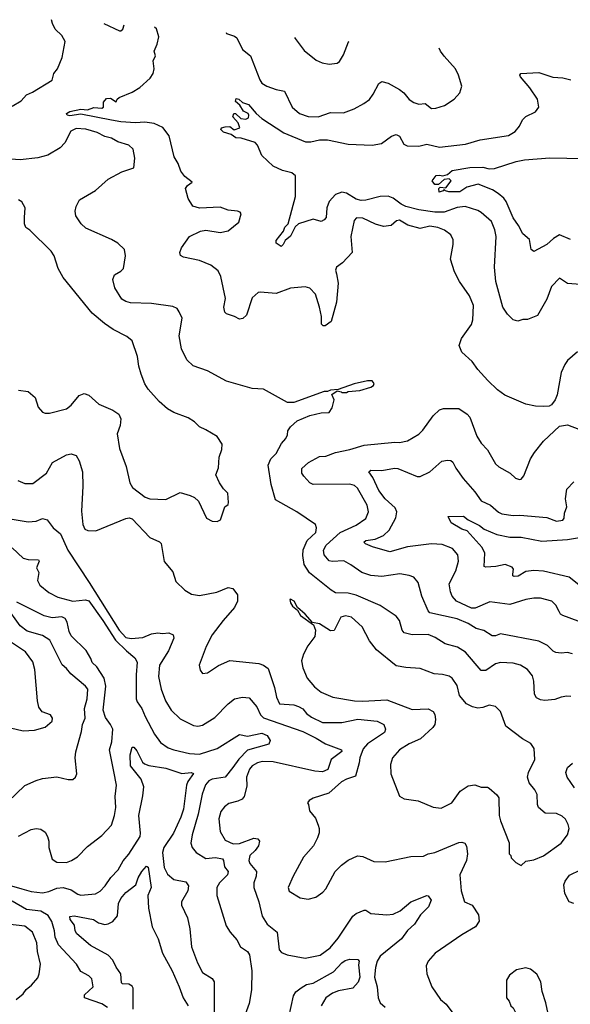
# Model space of a CAD drawing. Extents: x 1245515 to 1420776, y 606314 to 671314.
# Tile 60 of 256: x 1271153 to 1274592, y 663495 to 669652. Entities that reach past the tile are written whole.
import ezdxf

# ---------------------------------------------------------------- set-up
doc = ezdxf.new("R2010")
doc.units = 0

msp = doc.modelspace()

# ---------------------------------------------------------------- linework, layer by layer
at = {"layer": '0CON10XD'}
for points in [[(1271105, 669110.8), (1271162, 669145), (1271195, 669182), (1271232.4, 669197.6), (1271355, 669274), (1271365.8, 669314.2), (1271388.8, 669345), (1271417.1, 669415), (1271436.7, 669515), (1271415, 669552.5), (1271375, 669593.3), (1271357, 669627), (1271351.6, 669651.6)], [(1271677.8, 669627.7), (1271775, 669581.2), (1271785, 669581.2), (1271797.3, 669592.7), (1271804.2, 669618.4)], [(1274636.7, 667575), (1274575, 667521.2), (1274557.1, 667495), (1274534.4, 667445), (1274509.2, 667305), (1274498, 667275), (1274475, 667243.3), (1274460, 667235), (1274425, 667232), (1274375, 667234.2), (1274315, 667247.5), (1274183.4, 667303.4), (1274136.6, 667336.6), (1274076.4, 667396.4), (1274013.6, 667463.6), (1273978, 667515), (1273913.6, 667573.6), (1273897.1, 667615), (1273911.7, 667658.3), (1273975.8, 667745), (1273984.2, 667775), (1273988, 667865), (1273962.5, 667925), (1273899.2, 668015), (1273868.8, 668075), (1273843.8, 668155), (1273860.8, 668245), (1273860, 668275), (1273846.2, 668306.2), (1273805.3, 668335.3), (1273765, 668352), (1273715, 668360.4), (1273654, 668346), (1273576.2, 668366.2), (1273525, 668397.5), (1273506.8, 668393.2), (1273473.3, 668365), (1273425, 668359.2), (1273375, 668372.5), (1273295, 668410.7), (1273256.5, 668413.5), (1273241.9, 668395), (1273220.4, 668295), (1273229.2, 668195), (1273169.5, 668130.5), (1273132, 668105), (1273125.8, 668085), (1273132.2, 668062.2), (1273141.9, 668005), (1273132.5, 667885), (1273098, 667765), (1273061.7, 667738.3), (1273048.3, 667738.3), (1273038.3, 667748.3), (1273038, 667795), (1273026, 667855), (1273000, 667935), (1272965, 667972.5), (1272935, 667981.4), (1272845, 667972.9), (1272755, 667939.6), (1272655, 667948.5), (1272641.2, 667945), (1272605, 667912), (1272568.6, 667805), (1272546.6, 667783.4), (1272525, 667778.2), (1272495, 667795.3), (1272445, 667811.5), (1272433, 667823), (1272428.7, 667855), (1272438.6, 667908.6), (1272408.9, 668045), (1272391.3, 668081.3), (1272345.7, 668115.7), (1272275, 668146), (1272176.2, 668166.2), (1272157, 668177), (1272152.5, 668195), (1272163.8, 668225), (1272213.3, 668295), (1272281.2, 668328.8), (1272315, 668335.8), (1272405, 668320), (1272455, 668332), (1272522, 668385), (1272537, 668437), (1272528.8, 668448.8), (1272514.1, 668454.1), (1272455, 668460.9), (1272405, 668479.2), (1272275, 668472.5), (1272235, 668486.2), (1272204.5, 668534.5), (1272189.2, 668595), (1272200, 668615), (1272230, 668635), (1272185, 668671.4), (1272159.4, 668705), (1272143.1, 668753.1), (1272118.1, 668795), (1272085.9, 668925.9), (1272047.3, 668977.3), (1271992.5, 669002.5), (1271935, 669010), (1271875, 669007.3), (1271783.7, 669013.7), (1271725, 669023.7), (1271535, 669061.7), (1271465, 669049.6), (1271448.1, 669055), (1271444.3, 669065), (1271465, 669076.5), (1271535, 669091.3), (1271575, 669088.6), (1271615, 669101.8), (1271665, 669097.5), (1271675.5, 669105), (1271676, 669135), (1271695, 669158.7), (1271720.6, 669160.6), (1271755, 669137.5), (1271761.2, 669155), (1271773.3, 669165), (1271855, 669199.2), (1271903.4, 669226.6), (1271968, 669285), (1271986.2, 669315), (1271993.3, 669345), (1271986.7, 669395), (1272000.8, 669425), (1271992.5, 669455), (1272011.7, 669498.3), (1272020.9, 669545), (1272006.4, 669595), (1271995.2, 669604.4)], [(1272442.3, 669571.7), (1272445, 669566.2), (1272495, 669549.2), (1272508.7, 669538.7), (1272544.5, 669464.5), (1272594.6, 669424.6), (1272652.2, 669275), (1272665.7, 669255), (1272696.2, 669235), (1272755, 669214.4), (1272806.2, 669205), (1272854, 669105), (1272901.2, 669065), (1272955, 669045.6), (1273016.3, 669043.7), (1273095, 669072.2), (1273175, 669070), (1273242, 669095), (1273302.8, 669127.2), (1273337.2, 669152.8), (1273361.4, 669185), (1273395, 669253.3), (1273415, 669266), (1273455, 669254.3), (1273525, 669215.6), (1273551.4, 669195), (1273585, 669152.5), (1273615, 669134.2), (1273645, 669124.3), (1273685, 669127.1), (1273725, 669096.7), (1273752.4, 669097.6), (1273805.5, 669114.5), (1273865.8, 669154.2), (1273902.5, 669195), (1273913.8, 669235), (1273894.2, 669305), (1273875, 669343.8), (1273805, 669424.2), (1273782.2, 669455), (1273772.2, 669474.2)], [(1272869.7, 669540.3), (1272873.4, 669533.4), (1272929.1, 669459.1), (1273005, 669398.8), (1273041.2, 669381.2), (1273085, 669373.3), (1273135, 669378.8), (1273150.5, 669389.5), (1273175, 669432.5), (1273207.2, 669512.8), (1273211.2, 669515.3)], [(1274655, 667995.8), (1274575, 668001.2), (1274524, 668036), (1274475, 667983.3), (1274445, 667903.8), (1274387.4, 667802.6), (1274325, 667776.2), (1274295, 667776.7), (1274265, 667766.7), (1274235, 667774), (1274200.7, 667810.7), (1274171.1, 667855), (1274127.3, 668015), (1274117.8, 668105), (1274128.8, 668295), (1274121.4, 668338.6), (1274099.7, 668389.7), (1274035.3, 668445.3), (1274015, 668458.2), (1273935, 668482.5), (1273885, 668478.1), (1273805, 668447.5), (1273745, 668448.7), (1273645, 668463), (1273565, 668482.9), (1273535, 668497.2), (1273485, 668535.8), (1273455, 668548.8), (1273405, 668546.2), (1273315, 668523.5), (1273285, 668521.6), (1273255, 668529.5), (1273195, 668567.6), (1273165, 668573.3), (1273125, 668558.2), (1273085.3, 668515), (1273071.3, 668475), (1273066.1, 668413.9), (1273055, 668400.8), (1273035, 668390), (1272985, 668404.3), (1272894.7, 668375.3), (1272873.6, 668356.4), (1272845, 668298), (1272810, 668270), (1272798.8, 668245), (1272785, 668233.8), (1272753.6, 668253.6), (1272755, 668270), (1272800.5, 668329.5), (1272809.4, 668355), (1272828.9, 668375), (1272874.4, 668545), (1272876.2, 668675), (1272852.5, 668695), (1272795, 668708.6), (1272735.7, 668735.7), (1272665, 668803.3), (1272637.7, 668867.7), (1272624.1, 668884.1), (1272535, 668911.2), (1272502.4, 668912.4), (1272474, 668934), (1272425, 668947.3), (1272408.2, 668965), (1272413.6, 668976.4), (1272435, 668981.5), (1272465, 668982.9), (1272492.5, 668962.5), (1272526.7, 668975), (1272516.2, 669006.2), (1272483.3, 669045), (1272490, 669065), (1272500, 669065), (1272533.6, 669033.6), (1272565, 669030), (1272582, 669038), (1272584.2, 669055), (1272578.8, 669065), (1272550, 669080), (1272527.5, 669117.5), (1272500.3, 669140.3), (1272505, 669159.2), (1272521.2, 669155), (1272544.2, 669134.2), (1272580.9, 669120.9), (1272628.9, 669065), (1272664.7, 669034.7), (1272803.1, 668945), (1272937.9, 668887.9), (1272972.2, 668887.8), (1273025, 668900.7), (1273075, 668900.9), (1273205, 668874.1), (1273355, 668868), (1273411.7, 668878.3), (1273475, 668922.5), (1273505, 668934.2), (1273525, 668923.8), (1273553, 668873), (1273572.9, 668862.9), (1273645, 668861.5), (1273695, 668872.2), (1273775, 668853.8), (1273937.8, 668872.2), (1274029.1, 668900.9), (1274205, 668927.8), (1274248.5, 668951.5), (1274275, 668986.7), (1274294.3, 669025), (1274315, 669046), (1274374.1, 669075.9), (1274396, 669105), (1274387.1, 669155), (1274339.4, 669225), (1274280.8, 669295), (1274276.7, 669305), (1274282.5, 669315), (1274395, 669322), (1274482, 669292), (1274545, 669287.9), (1274595, 669276.5)], [(1271861.5, 668841.5), (1271835, 668866.9), (1271765, 668887.1), (1271725, 668910), (1271685, 668920.6), (1271636.4, 668946.4), (1271565, 668966.5), (1271505, 668972.1), (1271472.5, 668955), (1271435, 668882.5), (1271405, 668850.6), (1271327.5, 668805), (1271265, 668788.8), (1271155, 668775.6), (1271065, 668780.6)], [(1274595, 665420), (1274571.2, 665421.2), (1274535, 665415.6), (1274495, 665400.6), (1274433.6, 665393.6), (1274405, 665397.8), (1274380.9, 665410.9), (1274368.5, 665435), (1274363.8, 665515), (1274355, 665548), (1274325, 665588.1), (1274281.2, 665615), (1274235, 665628.2), (1274155, 665632.7), (1274125, 665624.4), (1274065, 665582), (1274035, 665581.4), (1273937.6, 665697.6), (1273888.1, 665728.1), (1273809.5, 665749.5), (1273748.3, 665788.3), (1273705, 665806.2), (1273604.6, 665804.6), (1273555, 665816.7), (1273541.2, 665835), (1273524.6, 665894.6), (1273505, 665922.5), (1273405, 665988.2), (1273255, 666052.3), (1273205, 666064.6), (1273125, 666067.3), (1273098.1, 666085), (1272963, 666193), (1272930.5, 666245), (1272921.9, 666301.9), (1272924, 666336), (1272947.7, 666395), (1273001.4, 666445), (1273006, 666475), (1273000, 666495), (1272884.4, 666574.4), (1272749.8, 666649.8), (1272723.6, 666745), (1272704.6, 666865.4), (1272720.8, 666905), (1272755, 666940), (1272788.7, 667001.3), (1272815, 667033.8), (1272826.2, 667055), (1272828.3, 667081.7), (1272843.3, 667105), (1272885, 667143.8), (1272965, 667176.2), (1273035, 667193.8), (1273085, 667196.2), (1273103.8, 667225), (1273117.5, 667275), (1273101.7, 667308.3), (1273135, 667330), (1273160, 667325), (1273165, 667320), (1273195, 667320), (1273205, 667327.5), (1273276.4, 667333.6), (1273345, 667353.3), (1273362.5, 667365), (1273366.7, 667376.7), (1273355, 667392.5), (1273325, 667393.3), (1273242.5, 667375), (1273141.7, 667338.3), (1273095, 667336), (1273075, 667326.7), (1273055, 667325.8), (1272865, 667257.1), (1272825, 667258), (1272675, 667341.2), (1272605, 667346), (1272445, 667391.9), (1272326.6, 667456.6), (1272237, 667487), (1272195.7, 667525), (1272162.7, 667592.7), (1272148.9, 667675), (1272167.5, 667785), (1272148, 667825), (1272135.7, 667845.7), (1272109.1, 667859.1), (1271975, 667876.5), (1271845, 667882), (1271815, 667890), (1271790.5, 667905), (1271747.3, 667975), (1271733.8, 668026.2), (1271745, 668057.1), (1271785, 668078.8), (1271800, 668095), (1271814, 668175), (1271806.7, 668215), (1271765, 668253.3), (1271725, 668276.2), (1271565, 668347.5), (1271536.2, 668375), (1271504, 668425), (1271500, 668455), (1271505.9, 668484.1), (1271526.7, 668525), (1271625.5, 668584.5), (1271705.6, 668654.4), (1271790.5, 668699.5), (1271866.2, 668725), (1271872.5, 668785), (1271861.5, 668841.5)], [(1274592.5, 668277.5), (1274524.3, 668305.7), (1274487.2, 668282.8), (1274445.6, 668245), (1274365, 668201.4), (1274348.6, 668215), (1274337.5, 668277.5), (1274295, 668313.3), (1274269.4, 668365), (1274235, 668412.5), (1274192.4, 668515), (1274176.6, 668536.6), (1274141.8, 668565), (1274106.7, 668586.7), (1274016.4, 668623.6), (1273945.6, 668604.4), (1273902.5, 668575), (1273834.2, 668574.2), (1273811.7, 668581.7), (1273805, 668590), (1273798.3, 668581.7), (1273773, 668573), (1273770, 668595), (1273780, 668605), (1273815, 668600), (1273847.5, 668645), (1273835, 668656.2), (1273805, 668652), (1273768.8, 668621.2), (1273745, 668621.2), (1273728.8, 668645), (1273755, 668678.2), (1273775, 668680.3), (1273795, 668674.2), (1273825, 668684), (1273855, 668708.2), (1273965, 668728.2), (1274045, 668729.6), (1274085, 668718.9), (1274119.3, 668720.7), (1274254.5, 668765.5), (1274305, 668775.6), (1274465, 668787.9), (1274675.8, 668784.2)], [(1271144.3, 667334.3), (1271205, 667325.8), (1271249.1, 667289.1), (1271267.7, 667227.7), (1271295, 667197.5), (1271310.7, 667190.7), (1271338.3, 667191.7), (1271445, 667218.8), (1271475, 667240.8), (1271525, 667301.9), (1271555, 667314.4), (1271585, 667303.1), (1271647.2, 667247.2), (1271735, 667210.6), (1271771.2, 667185), (1271783.8, 667155), (1271780, 667115), (1271762.3, 667062.3), (1271775, 666970), (1271817, 666857), (1271840, 666755), (1271856.1, 666726.1), (1271936.8, 666666.8), (1271965.5, 666655.5), (1272065, 666650.6), (1272155, 666695.8), (1272217.3, 666677.3), (1272245, 666663.8), (1272270.3, 666640.3), (1272320, 666535), (1272355, 666516.7), (1272386.1, 666513.9), (1272407.5, 666525), (1272433.8, 666606.2), (1272455, 666620), (1272457, 666633), (1272451.7, 666691.7), (1272425, 666717.5), (1272400, 666755), (1272376.7, 666805), (1272395, 666850), (1272398.8, 666915), (1272416, 666965), (1272417, 666997), (1272386.7, 667045), (1272316.1, 667086.1), (1272276.4, 667106.4), (1272245, 667136.7), (1272205, 667161.2), (1272115, 667196), (1272075, 667219.2), (1272023.6, 667263.6), (1271955, 667341.2), (1271934.4, 667375), (1271910.5, 667435), (1271896.4, 667485), (1271889.4, 667545), (1271854.1, 667644.1), (1271820.9, 667670.9), (1271736, 667715), (1271681.9, 667751.9), (1271605, 667815.6), (1271425, 668040), (1271393.1, 668095), (1271366.9, 668175), (1271349.2, 668205), (1271216.2, 668335), (1271191.2, 668351.2), (1271182.9, 668375), (1271182.9, 668415), (1271186, 668475), (1271165, 668512), (1271145, 668525.8)], [(1274605, 665686.5), (1274575, 665694), (1274535, 665690), (1274502.5, 665695), (1274485, 665703.8), (1274448.7, 665738.7), (1274395, 665765.8), (1274155, 665811.1), (1274125, 665798.9), (1274105, 665798.9), (1274051.7, 665831.7), (1274005, 665845.4), (1273955, 665875.3), (1273885, 665905.9), (1273715, 665942.5), (1273704.3, 665954.2), (1273665, 666046), (1273641.7, 666131.7), (1273614, 666165), (1273585, 666176.7), (1273526.9, 666186.9), (1273415, 666170.4), (1273345, 666176), (1273290.8, 666195), (1273222.1, 666242.1), (1273177.7, 666267.7), (1273105, 666263.8), (1273085, 666267.9), (1273053.6, 666305), (1273050.4, 666335), (1273067.9, 666365), (1273155, 666444.6), (1273255, 666490.4), (1273315, 666533.1), (1273331.1, 666575), (1273322.5, 666615), (1273261.7, 666721.7), (1273245, 666739.4), (1273215, 666748.2), (1272986.7, 666745), (1272965, 666756), (1272927, 666797), (1272916, 666815), (1272914.2, 666845), (1272957.4, 666882.6), (1273025, 666920.8), (1273065, 666921.4), (1273125, 666946.2), (1273215.8, 666964.2), (1273305, 666992.1), (1273495, 667008.9), (1273525, 667007.5), (1273575, 667019.2), (1273645, 667060.8), (1273670.8, 667085), (1273735.7, 667174.3), (1273775, 667211.2), (1273799.5, 667220.5), (1273895, 667220.8), (1273947.5, 667185), (1273965.3, 667165.3), (1274007.4, 667047.4), (1274034.5, 667004.5), (1274075, 666961.2), (1274124, 666875), (1274146.2, 666855), (1274216.7, 666815), (1274250, 666785), (1274275, 666776), (1274285, 666778.8), (1274301.2, 666798.8), (1274344.2, 666905), (1274368, 666945), (1274425, 667016), (1274525, 667109.2), (1274575, 667117.5), (1274645, 667091.4)], [(1271140.8, 666770.8), (1271185, 666751.5), (1271235, 666750.5), (1271320, 666815), (1271357.8, 666882.2), (1271445, 666930), (1271475, 666936), (1271505, 666926.2), (1271525, 666892.5), (1271545.5, 666825), (1271547.8, 666735), (1271538.7, 666578.7), (1271546.7, 666495), (1271559.2, 666465), (1271577.4, 666457.4), (1271628.6, 666455), (1271815, 666532.3), (1271836.2, 666536.2), (1271855, 666530.3), (1271965, 666413.6), (1272025, 666387.5), (1272035.6, 666375.6), (1272054.4, 666264.4), (1272108.3, 666198.3), (1272127.7, 666137.7), (1272183.5, 666083.5), (1272225, 666060), (1272275, 666051.4), (1272385, 666071.1), (1272455, 666101.4), (1272483.9, 666093.9), (1272513.3, 666055), (1272514, 666015), (1272494.2, 665975), (1272423.1, 665895), (1272355, 665806), (1272317.9, 665732.1), (1272273.8, 665615), (1272280, 665585), (1272295, 665562.5), (1272325, 665566.7), (1272395, 665614.2), (1272464.6, 665645.4), (1272645.4, 665625.4), (1272674.6, 665614.6), (1272704.3, 665594.3), (1272744, 665475), (1272756.7, 665415), (1272775, 665374.5), (1272865, 665367.8), (1272895, 665357.8), (1272922.1, 665342.1), (1272945, 665313.3), (1272975, 665290), (1273045, 665257.7), (1273165, 665256.1), (1273265, 665278.1), (1273385.3, 665265.3), (1273426.9, 665245), (1273437.8, 665215), (1273431.5, 665195), (1273325.8, 665124.2), (1273298.1, 665091.9), (1273276.4, 665035), (1273273.6, 665005), (1273249.3, 664920.7), (1273195, 664902.9), (1273162, 664885), (1273083.8, 664815), (1272985, 664783.3), (1272960.7, 664769.3), (1272950, 664755), (1272957.5, 664745), (1272962, 664705), (1272999.7, 664659.7), (1273018, 664615), (1273024.2, 664595), (1273022.7, 664567.3), (1273013.8, 664535), (1272988, 664485), (1272926.2, 664415), (1272860.5, 664295), (1272828.8, 664225), (1272835, 664202.5), (1272905, 664160), (1272955, 664152), (1273002.5, 664165), (1273046.2, 664195), (1273065, 664216.2), (1273124.2, 664325), (1273162, 664365), (1273205, 664397.1), (1273262.3, 664422.3), (1273295, 664420), (1273365, 664388), (1273435, 664385.7), (1273595, 664420), (1273675, 664421.9), (1273705, 664436.2), (1273745, 664443.6), (1273895, 664506.9), (1273915, 664509.2), (1273933, 664503), (1273943, 664483), (1273950, 664435), (1273942.7, 664395), (1273902.9, 664305), (1273911.1, 664205), (1273930.8, 664135), (1273979.2, 664115), (1274018, 664055), (1274022.5, 664015), (1274000.5, 663979.5), (1273915, 663929.2), (1273748.8, 663815), (1273704, 663765), (1273692.5, 663735), (1273695.8, 663685), (1273727.1, 663605), (1273782, 663525), (1273816, 663495), (1273884.2, 663405)], [(1274793.7, 665833.7), (1274545, 665925.7), (1274530.8, 665935), (1274522, 665952), (1274501.4, 665991.4), (1274476, 666015), (1274405, 666034.5), (1274365, 666034.5), (1274315, 666025.5), (1274215, 665994.6), (1274089.3, 666010.7), (1273998.8, 665971.2), (1273975, 665972.7), (1273881.9, 666015), (1273855, 666047.5), (1273843.2, 666073.2), (1273835.4, 666125), (1273876.4, 666205), (1273894.4, 666265), (1273889.4, 666305), (1273856.9, 666345), (1273790.8, 666370.8), (1273725, 666373.9), (1273575, 666355.3), (1273465, 666324.5), (1273356, 666355), (1273311.9, 666375), (1273303.1, 666385), (1273315.4, 666394.6), (1273372.8, 666402.8), (1273425, 666426.5), (1273459.8, 666460.2), (1273502.4, 666537.6), (1273508.8, 666575), (1273498.9, 666598.9), (1273435, 666656.5), (1273396.8, 666706.8), (1273358.8, 666788.8), (1273334.2, 666825), (1273345.6, 666834.4), (1273415, 666833.1), (1273493.2, 666846.8), (1273515, 666844.4), (1273635, 666795.6), (1273655, 666794.4), (1273715, 666823.5), (1273790, 666890), (1273825, 666898.1), (1273844.8, 666894.8), (1273858.8, 666885), (1273877.4, 666847.4), (1273923.2, 666783.3), (1273995, 666700), (1274035, 666642.5), (1274093.8, 666615), (1274143.1, 666573.1), (1274165, 666562.2), (1274235, 666550.4), (1274276.8, 666553.2), (1274445, 666538.5), (1274505, 666516.5), (1274545, 666522.9), (1274554.2, 666535), (1274555.6, 666565), (1274569.5, 666605), (1274562.9, 666655), (1274570.8, 666715), (1274615, 666760.8)], [(1274645, 666116.9), (1274584.7, 666164.7), (1274425, 666203.6), (1274365, 666207.5), (1274315, 666201.1), (1274267.1, 666172.9), (1274240.4, 666170.4), (1274233.6, 666173.6), (1274232.1, 666185), (1274238.2, 666215), (1274228.1, 666228.1), (1274185, 666244.4), (1274127.9, 666232.1), (1274065, 666228), (1274055, 666233.3), (1274058.9, 666315), (1274042.1, 666352.1), (1273947.5, 666455), (1273915, 666465.7), (1273848, 666505), (1273830, 666545), (1273925, 666548), (1273953.4, 666523.4), (1274025, 666488.6), (1274055, 666466.7), (1274132.3, 666432.3), (1274215, 666415.3), (1274285.7, 666415.7), (1274415, 666391.6), (1274575, 666400.4), (1274675, 666417.5)], [(1271105, 666529.3), (1271205, 666510.8), (1271255, 666516.2), (1271295, 666532.2), (1271324.4, 666524.4), (1271360.8, 666475), (1271406.8, 666436.8), (1271453.5, 666335), (1271587.4, 666132.6), (1271773, 665835), (1271815, 665789), (1271848.7, 665781.3), (1271920.7, 665789.3), (1271975, 665810.6), (1272015, 665817.8), (1272045, 665813.3), (1272085, 665817.1), (1272111.2, 665805), (1272115.6, 665785), (1272081.5, 665705), (1272025.6, 665615), (1272019.1, 665545), (1272035.5, 665465), (1272062.6, 665392.6), (1272097.8, 665335), (1272155, 665278.9), (1272238.1, 665238.1), (1272265, 665234.5), (1272295, 665240), (1272371.7, 665288.3), (1272455, 665374.4), (1272494.2, 665405), (1272545, 665414.5), (1272585, 665411.1), (1272633.8, 665355), (1272657.5, 665305), (1272676.2, 665286.2), (1272920.7, 665200.7), (1273005, 665159.8), (1273063, 665123), (1273162.5, 665085), (1273163.8, 665075), (1273099.1, 665025), (1273077.6, 664962.4), (1273045, 664949.2), (1272996.9, 664953.1), (1272735, 665011.4), (1272666.8, 665013.2), (1272638.6, 665005), (1272604.5, 664985), (1272587.7, 664965), (1272570, 664915), (1272570.9, 664859.1), (1272555.3, 664794.7), (1272543, 664777), (1272515.6, 664765.6), (1272459.5, 664750.5), (1272431.3, 664728.7), (1272409.3, 664700.7), (1272396.1, 664653.9), (1272404.6, 664575), (1272435, 664521.4), (1272485, 664498.2), (1272525, 664500.6), (1272615, 664534.4), (1272639.3, 664529.3), (1272651.4, 664515), (1272643.5, 664485), (1272623.6, 664456.4), (1272590.4, 664425), (1272583.6, 664395), (1272589.5, 664375), (1272631.5, 664325), (1272630.5, 664295), (1272614.5, 664255), (1272614.5, 664225.5), (1272645.4, 664135), (1272666.4, 664045), (1272698.1, 663995), (1272760, 663945), (1272774.3, 663835), (1272788.9, 663818.9), (1272823.7, 663803.7), (1272935, 663783.9), (1273028.5, 663801.5), (1273091.8, 663848.2), (1273141.2, 663908.8), (1273234.4, 664045), (1273255, 664061.9), (1273305, 664083.1), (1273315, 664082.9), (1273345, 664063.1), (1273445, 664054.6), (1273485, 664058.7), (1273529.9, 664080.1), (1273595, 664135.4), (1273695, 664176), (1273705, 664173.8), (1273721.9, 664145), (1273706.5, 664105), (1273655.6, 664055), (1273619.1, 663995), (1273575, 663955.5), (1273538.2, 663905), (1273403.9, 663795), (1273385.3, 663765), (1273374.7, 663725), (1273368.2, 663665), (1273385.4, 663605), (1273392.5, 663535), (1273404.4, 663505), (1273435, 663476.9)], [(1271105, 666350), (1271174.3, 666284.3), (1271205, 666275.8), (1271270, 666275), (1271274, 666265), (1271258.2, 666225), (1271272.7, 666195), (1271264.6, 666145.4), (1271279.2, 666115), (1271335, 666069), (1271391.3, 666041.3), (1271485, 666016.2), (1271564.3, 666024.3), (1271585, 666017.4), (1271672.5, 665895), (1271751, 665771), (1271819.6, 665705), (1271870.9, 665660.9), (1271885.9, 665635), (1271879.3, 665555), (1271880.7, 665405), (1271886.3, 665386.3), (1271916.2, 665345), (1271935.4, 665295), (1271993.6, 665183.6), (1272032.1, 665132.1), (1272079.4, 665099.4), (1272115, 665085.4), (1272213.9, 665063.9), (1272275, 665059.4), (1272386.9, 665095), (1272525, 665181.9), (1272575, 665171.9), (1272665, 665190), (1272699.2, 665175), (1272718, 665145), (1272708.9, 665121.1), (1272575, 665083.1), (1272522.2, 665027.8), (1272484.3, 664975)], [(1271079.2, 664760.8), (1271185, 664862), (1271255.9, 664894.1), (1271295, 664905.8), (1271385, 664918.1), (1271455, 664900), (1271485, 664901.2), (1271501.2, 664915), (1271508.8, 664935), (1271498.9, 665035), (1271503.2, 665073.2), (1271539.1, 665200.9), (1271544.6, 665245), (1271562.3, 665285), (1271557.5, 665345), (1271574.7, 665405.3), (1271578.5, 665465), (1271564.4, 665485), (1271472.2, 665562.2), (1271445.4, 665595.4), (1271417.3, 665617.3), (1271341.3, 665771.3), (1271295, 665800.7), (1271198.8, 665828.8), (1271155, 665860.8), (1270975, 666112.2)], [(1271145, 664545.8), (1271225, 664588.6), (1271255, 664594.4), (1271285, 664589.4), (1271310.7, 664570.7), (1271326.9, 664545), (1271334.4, 664515), (1271334.4, 664475), (1271355, 664402), (1271385, 664383.1), (1271445, 664382.5), (1271476.7, 664393.3), (1271512.8, 664417.2), (1271575, 664480.8), (1271665, 664550), (1271725.5, 664615), (1271744.5, 664675), (1271752.5, 664725), (1271749.4, 664795), (1271756.9, 664865), (1271740.4, 664950.4), (1271712.7, 665085), (1271727.7, 665135), (1271733.8, 665215), (1271720.7, 665245), (1271688.8, 665288.8), (1271674.1, 665335), (1271690.2, 665485), (1271679.3, 665535), (1271635, 665604), (1271605, 665631.8), (1271597.1, 665657.1), (1271567.5, 665707.5), (1271475, 665798.6), (1271462.5, 665825), (1271448.9, 665885), (1271436.4, 665906.4), (1271415, 665916.7), (1271355, 665911.4), (1271305, 665922.9), (1271135, 666009.2)], [(1274285, 664363.3), (1274315, 664390), (1274365, 664398.8), (1274425, 664423.3), (1274535, 664502), (1274573.8, 664555), (1274584, 664595), (1274578.8, 664618.8), (1274561.7, 664651.7), (1274540.9, 664670.9), (1274505, 664687.5), (1274435, 664690), (1274394.2, 664725), (1274388, 664745), (1274385.8, 664805.8), (1274371.2, 664835), (1274335, 664880), (1274325.7, 664915), (1274331.4, 664945), (1274370.6, 665025), (1274365.8, 665095), (1274346.2, 665125), (1274293.8, 665155), (1274188.8, 665235), (1274155.9, 665325.9), (1274125, 665356.2), (1274085.9, 665365.9), (1274045, 665350.6), (1274015, 665347.5), (1273981.2, 665355), (1273943.1, 665373.1), (1273900.6, 665425), (1273885, 665488.8), (1273855, 665533.8), (1273835, 665546.9), (1273793.6, 665556.4), (1273742.2, 665562.2), (1273654.5, 665594.5), (1273565, 665600), (1273505, 665611.2), (1273380.6, 665710.6), (1273338.3, 665768.3), (1273291.2, 665855), (1273225, 665914.6), (1273186.9, 665923.1), (1273158, 665915), (1273117.1, 665832.9), (1273095, 665830.8), (1273025, 665873.3), (1272981.7, 665881.7), (1272936.7, 665935), (1272887, 665977), (1272866.7, 666015), (1272845, 666027.5), (1272840, 666025), (1272843.3, 666005), (1272857.5, 665985), (1272888.3, 665958.3), (1272907, 665927), (1272988.3, 665868.3), (1273001.2, 665835), (1272996, 665795), (1272953, 665737), (1272924.5, 665685), (1272913.2, 665643.2), (1272920.9, 665599.1), (1272949.1, 665535), (1272995, 665478.9), (1273036, 665446), (1273108, 665415), (1273245, 665391.8), (1273295, 665389.3), (1273445, 665399.6), (1273605, 665338.2), (1273705, 665342.5), (1273735, 665326), (1273745, 665307.5), (1273750.8, 665275), (1273745.8, 665245), (1273733.8, 665225), (1273656, 665154), (1273585, 665123.5), (1273525, 665086.9), (1273481.9, 665035), (1273468.1, 664995), (1273471.1, 664935), (1273525, 664796.7), (1273555, 664780), (1273642.7, 664767.3), (1273735, 664727.1), (1273785, 664722.2), (1273851.2, 664755), (1273905, 664828), (1273955, 664860.6), (1273995, 664866.9), (1274035, 664852), (1274075, 664852.5), (1274086.1, 664846.1), (1274133.9, 664803.9), (1274146.2, 664785), (1274148, 664675), (1274155, 664642.5), (1274210, 664505), (1274210, 664435), (1274220, 664425), (1274221.7, 664411.7), (1274251.7, 664381.7), (1274285, 664363.3)], [(1271095, 665224.5), (1271175, 665204.4), (1271245, 665208.1), (1271311.3, 665228.7), (1271355.7, 665265), (1271357.5, 665285), (1271344.2, 665304.2), (1271293.5, 665323.5), (1271273, 665353), (1271263, 665393), (1271247.6, 665587.6), (1271235, 665636), (1271188.5, 665698.5), (1271095, 665760.4)], [(1271102, 664235), (1271165, 664216.7), (1271225, 664199.2), (1271295, 664192), (1271335, 664200.3), (1271385, 664221.1), (1271425, 664225.3), (1271475, 664209.6), (1271515, 664183.1), (1271535, 664177.5), (1271625, 664185.4), (1271655, 664202.2), (1271686.4, 664235), (1271721.5, 664288.5), (1271768.5, 664335), (1271799, 664391), (1271835, 664432.9), (1271904.6, 664545), (1271907.8, 664565), (1271897.6, 664675), (1271922.1, 664797.9), (1271927.5, 664855), (1271912.1, 664902.1), (1271844.7, 664985), (1271843.4, 665055), (1271855, 665102.5), (1271865, 665103.3), (1271885, 665080), (1271919.1, 665009.1), (1271931.7, 664998.3), (1271958.5, 664988.5), (1272065, 664970.9), (1272165, 664938.9), (1272224.4, 664944.4), (1272238.3, 664938.3), (1272202.5, 664887.5), (1272194.4, 664865.6), (1272175.7, 664715), (1272159.4, 664665), (1272112.7, 664565), (1272052.6, 664475), (1272045.3, 664445), (1272055, 664350), (1272075, 664308.6), (1272115, 664274.6), (1272190.2, 664260.2), (1272206.4, 664236.4), (1272203.6, 664205), (1272164.2, 664135), (1272163.1, 664115), (1272200, 664035), (1272216.1, 663966.1), (1272225.5, 663855), (1272263.3, 663755), (1272293.4, 663693.4), (1272355, 663655.6), (1272367.9, 663635), (1272367.4, 663415)], [(1274618.8, 664848.8), (1274571.5, 664915), (1274563.5, 664945), (1274575.4, 664974.6), (1274605, 665002.2)], [(1272484.3, 664975), (1272435, 664915.4), (1272355, 664902.4), (1272335, 664892.3), (1272313.8, 664866.2), (1272292, 664808), (1272266.9, 664683.1), (1272229.5, 664555), (1272222.4, 664502.4), (1272229.2, 664475), (1272254.6, 664444.6), (1272315, 664406.7), (1272375, 664413.3), (1272418.5, 664405), (1272425.3, 664395), (1272431.8, 664355), (1272455.4, 664325), (1272451.2, 664305), (1272400.6, 664255), (1272383.3, 664225), (1272384.4, 664175), (1272442.5, 663985), (1272467.5, 663945), (1272508, 663898), (1272532.5, 663855), (1272574.6, 663824.6), (1272587.8, 663805), (1272602.9, 663705), (1272601.5, 663585), (1272585, 663500), (1272544.4, 663385)], [(1271862.2, 663465), (1271862, 663595), (1271855, 663607.9), (1271835, 663620.6), (1271795, 663623.6), (1271789.1, 663629.1), (1271784.8, 663684.8), (1271755, 663727.5), (1271735, 663770), (1271705, 663802), (1271595, 663861.5), (1271509.2, 663935), (1271499.2, 663955), (1271495, 663990), (1271468, 664025), (1271465.8, 664044.2), (1271492.1, 664047.9), (1271612.5, 664025), (1271645, 664004.3), (1271685, 663994.5), (1271705, 663997.1), (1271735, 664012.8), (1271762.9, 664047.1), (1271770, 664125), (1271783.6, 664156.4), (1271815, 664192.9), (1271878.5, 664241.5), (1271892.7, 664285), (1271914.9, 664325.1), (1271945, 664359.2), (1271955, 664352.5), (1271973.6, 664225), (1271953.9, 664175), (1271957.2, 664095), (1271979.7, 663979.7), (1272016.5, 663905), (1272044, 663814), (1272105.3, 663705), (1272149.7, 663605), (1272173.2, 663535), (1272204.6, 663485)], [(1274615, 664126), (1274585, 664136.2), (1274557.7, 664187.7), (1274551.7, 664241.7), (1274559.4, 664265), (1274587, 664303), (1274655, 664335.4)], [(1271700.8, 663475), (1271665, 663498.7), (1271556.9, 663535), (1271557.9, 663555), (1271612, 663605), (1271602.5, 663655), (1271585, 663672.5), (1271535, 663700), (1271506.9, 663745), (1271395, 663867.5), (1271375, 663914), (1271369.8, 663955), (1271352.3, 664012.3), (1271329.9, 664049.9), (1271285, 664077.1), (1271195, 664088.4), (1271105, 664139.4)], [(1271130, 663525), (1271175, 663561.2), (1271192.3, 663587.7), (1271225.8, 663615), (1271265, 663660), (1271274.2, 663685), (1271282, 663745), (1271263.4, 663825), (1271258.5, 663878.5), (1271233.3, 663945), (1271185, 663983.2), (1271058.3, 663998.3)], [(1272833.6, 663415), (1272862.7, 663547.3), (1272878, 663572), (1272911.8, 663598.2), (1272945, 663618.9), (1272985, 663627.8), (1273112.8, 663697.2), (1273165.4, 663755), (1273185, 663768.6), (1273215, 663777.6), (1273265, 663774.2), (1273272.9, 663765), (1273269.4, 663740.6), (1273277, 663665), (1273267.4, 663632.6), (1273234, 663596), (1273145, 663578.7), (1273107.5, 663565), (1273064.6, 663535.4), (1273034.8, 663485)], [(1274345, 663388.8), (1274405, 663391.2), (1274445, 663408.8), (1274452.9, 663435), (1274439.4, 663505), (1274415.7, 663575), (1274407.1, 663635), (1274382.3, 663682.3), (1274342.5, 663715), (1274315, 663723.3), (1274255, 663711.2), (1274212.3, 663677.7), (1274193.6, 663646.4), (1274192.5, 663535), (1274210, 663515), (1274220, 663485), (1274235, 663472.5), (1274254.2, 663434.2), (1274281.2, 663411.2), (1274345, 663388.8)]]:
    msp.add_lwpolyline(points, dxfattribs=at)

doc.saveas('drawing.dxf')
